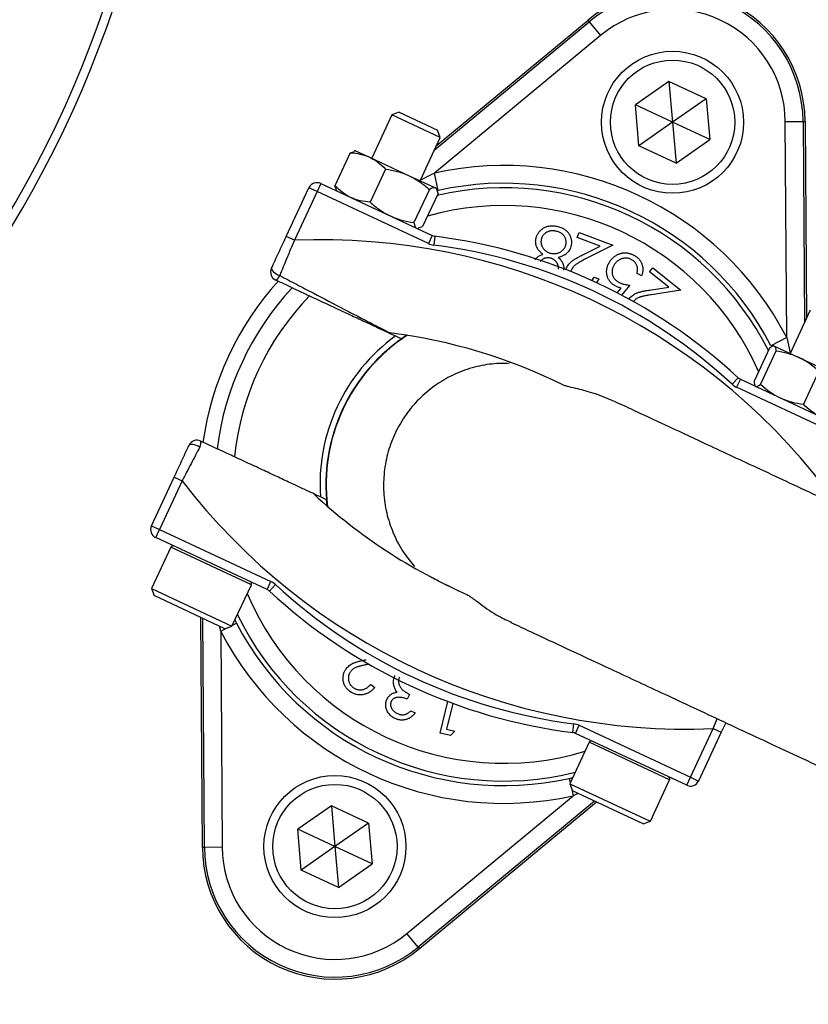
# Model space of a CAD drawing. Header units: millimetres. Extents: x 2187 to 3802, y 1656 to 3856.
# Tile 12 of 21: x 3306 to 3483, y 2351 to 2573. Entities that reach past the tile are written whole.
import ezdxf

# ---------------------------------------------------------------- set-up
doc = ezdxf.new("R2010")
doc.units = ezdxf.units.MM
doc.header["$LTSCALE"] = 2

msp = doc.modelspace()

# ---------------------------------------------------------------- linework, layer by layer
at = {"color": 7, "linetype": 'Continuous', "lineweight": 25}
for p, q in [((3399.67, 2544.36), (3433.86, 2572.68)), ((3434.15, 2572.33), (3433.86, 2572.68)), ((3399.22, 2543.4), (3434.15, 2572.33)), ((3434.15, 2572.33), (3436.7, 2569.25)), ((3436.7, 2569.25), (3399.23, 2538.22)), ((3452.1, 2558.88), (3444.53, 2553.58)), ((3460.47, 2554.98), (3452.1, 2558.88)), ((3452.1, 2558.88), (3452.9, 2549.68)), ((3460.47, 2554.98), (3452.9, 2549.68)), ((3460.47, 2554.98), (3461.27, 2545.78)), ((3445.34, 2544.38), (3444.53, 2553.58)), ((3452.9, 2549.68), (3444.53, 2553.58)), ((3389.68, 2551.33), (3385.12, 2541.57)), ((3391.31, 2551.92), (3389.68, 2551.33)), ((3400.55, 2546.26), (3389.68, 2551.33)), ((3391.31, 2551.92), (3399.96, 2547.89)), ((3452.9, 2549.68), (3445.34, 2544.38)), ((3452.9, 2549.68), (3453.71, 2540.48)), ((3461.27, 2545.78), (3452.9, 2549.68)), ((3478.31, 2549.84), (3482.31, 2549.87)), ((3478.62, 2501.2), (3478.31, 2549.84)), ((3482.31, 2549.87), (3482.6, 2504.52)), ((3482.31, 2549.87), (3482.76, 2549.87)), ((3482.76, 2549.87), (3483.05, 2505.48)), ((3396, 2536.49), (3400.55, 2546.26)), ((3400.55, 2546.26), (3399.96, 2547.89)), ((3453.71, 2540.48), (3445.34, 2544.38)), ((3453.71, 2540.48), (3461.27, 2545.78)), ((3380.3, 2542.83), (3376.83, 2535.38)), ((3380.3, 2542.83), (3381.21, 2543.07)), ((3381.5, 2543.26), (3381.2, 2543.23)), ((3381.5, 2543.26), (3384.65, 2541.79)), ((3384.65, 2541.79), (3393.55, 2537.64)), ((3388.23, 2539.13), (3384.76, 2531.68)), ((3393.55, 2537.64), (3399.46, 2534.88)), ((3400.1, 2534.32), (3399.23, 2538.22)), ((3365.87, 2523.95), (3370.99, 2534.92)), ((3372.8, 2534.07), (3370.99, 2534.92)), ((3373.65, 2535.88), (3372.8, 2534.07)), ((3373.65, 2535.88), (3398.74, 2524.18)), ((3377.22, 2534.49), (3376.83, 2535.38)), ((3399.46, 2534.88), (3399.62, 2534.8)), ((3399.79, 2534.56), (3399.62, 2534.8)), ((3372.8, 2534.07), (3367.69, 2523.1)), ((3397.89, 2522.37), (3372.8, 2534.07)), ((3377.11, 2534.42), (3377.27, 2534.19)), ((3398.11, 2534.52), (3394.64, 2527.08)), ((3400.06, 2533.61), (3396.59, 2526.17)), ((3395.66, 2525.89), (3396.59, 2526.17)), ((3367.69, 2523.1), (3365.87, 2523.95)), ((3395.4, 2525.74), (3395.67, 2525.76)), ((3398.74, 2524.18), (3397.89, 2522.37)), ((3399.33, 2524.01), (3399.08, 2522.03)), ((3431.43, 2523.75), (3431.83, 2524.83)), ((3436.6, 2521.81), (3431.43, 2523.75)), ((3431.83, 2524.83), (3439.45, 2521.98)), ((3432.69, 2519.85), (3436.6, 2521.81)), ((3439.45, 2521.98), (3433.43, 2518.96)), ((3434.75, 2513.98), (3435.22, 2514.79)), ((3435.22, 2514.79), (3436.3, 2514.39)), ((3445.92, 2515.08), (3444.85, 2515.69)), ((3447.72, 2515.98), (3448.43, 2516.89)), ((3452.03, 2512.56), (3447.72, 2515.98)), ((3448.43, 2516.89), (3454.78, 2511.85)), ((3436.3, 2514.39), (3435.73, 2513.48)), ((3443.31, 2512.96), (3441.43, 2510.73)), ((3447.71, 2511.9), (3452.03, 2512.56)), ((3440.42, 2511.26), (3441.31, 2512.33)), ((3454.78, 2511.85), (3448.15, 2510.83)), ((3483.93, 2507.38), (3479.38, 2497.61)), ((3390.46, 2501.56), (3391.85, 2500.91)), ((3391.85, 2500.91), (3393.03, 2501.71)), ((3478.62, 2501.2), (3475.07, 2499.36)), ((3475.75, 2499.3), (3475.59, 2499.29)), ((3475.75, 2499.3), (3475.84, 2499.26)), ((3475.84, 2499.26), (3481.39, 2496.67)), ((3474.75, 2498.79), (3471.28, 2491.34)), ((3476.17, 2498.12), (3472.7, 2490.68)), ((3481.39, 2496.67), (3490.37, 2492.49)), ((3485.86, 2493.61), (3482.39, 2486.16)), ((3467.67, 2492.14), (3466.31, 2490.68)), ((3468.19, 2491.8), (3467.34, 2489.99)), ((3468.19, 2491.8), (3493.28, 2480.1)), ((3492.43, 2478.29), (3467.34, 2489.99)), ((3471.43, 2490.38), (3471.53, 2490.24)), ((3335.49, 2458.79), (3340.6, 2469.75)), ((3342.41, 2468.91), (3337.3, 2457.94)), ((3340.6, 2469.75), (3342.41, 2468.91)), ((3374.95, 2464.66), (3373.56, 2465.31)), ((3375.09, 2463.24), (3374.95, 2464.66)), ((3335.49, 2458.79), (3337.3, 2457.94)), ((3336.46, 2456.13), (3337.3, 2457.94)), ((3337.3, 2457.94), (3362.39, 2446.24)), ((3361.55, 2444.43), (3336.46, 2456.13)), ((3339.87, 2453.98), (3335.52, 2444.65)), ((3361.55, 2444.43), (3362.39, 2446.24)), ((3335.52, 2444.65), (3336.1, 2443.06)), ((3335.52, 2444.65), (3353.64, 2436.2)), ((3353.64, 2436.2), (3358, 2445.53)), ((3362.06, 2444.08), (3363.42, 2445.55)), ((3352.05, 2435.62), (3336.1, 2443.06)), ((3346.97, 2386.35), (3346.64, 2438.14)), ((3347.43, 2386.36), (3347.09, 2437.93)), ((3354.31, 2437.63), (3354.66, 2436.87)), ((3351.11, 2435.03), (3351.43, 2386.38)), ((3352.05, 2435.62), (3353.64, 2436.2)), ((3384.47, 2427.6), (3384.32, 2427.57)), ((3384.89, 2423.08), (3385.81, 2422.4)), ((3393.65, 2420.82), (3393.13, 2419.71)), ((3400.57, 2412.12), (3402.26, 2419.2)), ((3403.38, 2418.79), (3401.99, 2412.98)), ((3393.96, 2417.11), (3394.94, 2416.66)), ((3401.99, 2412.98), (3403.82, 2412.55)), ((3430.4, 2412.21), (3430.65, 2414.2)), ((3431, 2412.04), (3431.84, 2413.86)), ((3431.84, 2413.86), (3456.93, 2402.16)), ((3456.93, 2402.16), (3462.05, 2413.12)), ((3462.05, 2413.12), (3463.86, 2412.28)), ((3464.87, 2414.45), (3463.86, 2412.28)), ((3402.85, 2411.58), (3400.57, 2412.12)), ((3403.82, 2412.55), (3402.85, 2411.58)), ((3456.09, 2400.34), (3431, 2412.04)), ((3463.86, 2412.28), (3458.75, 2401.31)), ((3434.13, 2410.03), (3429.77, 2400.7)), ((3429.63, 2401.91), (3430.43, 2402.1)), ((3456.09, 2400.34), (3456.93, 2402.16)), ((3456.93, 2402.16), (3458.75, 2401.31)), ((3429.77, 2400.7), (3430.35, 2399.1)), ((3429.77, 2400.7), (3447.89, 2392.25)), ((3447.9, 2392.25), (3452.25, 2401.58)), ((3393.04, 2366.98), (3430.5, 2398.01)), ((3446.3, 2391.66), (3430.35, 2399.1)), ((3376.03, 2395.75), (3368.46, 2390.45)), ((3384.4, 2391.84), (3376.03, 2395.75)), ((3376.03, 2395.75), (3376.83, 2386.55)), ((3435.31, 2396.79), (3395.59, 2363.9)), ((3435.76, 2396.58), (3395.88, 2363.55)), ((3384.4, 2391.84), (3376.83, 2386.55)), ((3384.4, 2391.84), (3385.2, 2382.64)), ((3446.3, 2391.66), (3447.9, 2392.25)), ((3447.89, 2392.25), (3447.9, 2392.25)), ((3369.26, 2381.25), (3368.46, 2390.45)), ((3376.83, 2386.55), (3368.46, 2390.45)), ((3347.43, 2386.36), (3346.97, 2386.35)), ((3351.43, 2386.38), (3347.43, 2386.36)), ((3376.83, 2386.55), (3369.26, 2381.25)), ((3376.83, 2386.55), (3377.64, 2377.34)), ((3385.2, 2382.64), (3376.83, 2386.55)), ((3377.64, 2377.34), (3385.2, 2382.64)), ((3377.64, 2377.34), (3369.26, 2381.25)), ((3395.59, 2363.9), (3393.04, 2366.98)), ((3395.59, 2363.9), (3395.88, 2363.55))]:
    msp.add_line(p, q, dxfattribs=at)
at = {"color": 8, "linetype": 'Continuous', "lineweight": 25}
for p, q in [((3478.62, 2501.2), (3479.43, 2497.72)), ((3358, 2445.53), (3339.87, 2453.98)), ((3351.11, 2435.03), (3350.84, 2436.18)), ((3351.11, 2435.03), (3352.72, 2435.86)), ((3353.73, 2436.39), (3354.66, 2436.87)), ((3462.05, 2413.12), (3462.97, 2415.34)), ((3452.25, 2401.58), (3434.13, 2410.03)), ((3429.63, 2401.91), (3429.86, 2400.89)), ((3430.11, 2399.77), (3430.5, 2398.01)), ((3431.58, 2398.53), (3430.5, 2398.01))]:
    msp.add_line(p, q, dxfattribs=at)
at = {"color": 7, "linetype": 'Continuous', "lineweight": 25, "flags": 128}
for points in [[(3362.54, 2516.79), (3362.52, 2516.63), (3362.58, 2516.44), (3362.74, 2516.23), (3362.97, 2516), (3363.27, 2515.77), (3363.61, 2515.55), (3364, 2515.35), (3364.4, 2515.17)], [(3346.38, 2476.52), (3345.99, 2476.72), (3345.58, 2476.88), (3345.19, 2477.01), (3344.82, 2477.09), (3344.5, 2477.12), (3344.24, 2477.1), (3344.05, 2477.03), (3343.94, 2476.91)]]:
    msp.add_lwpolyline(points, dxfattribs=at)
at = {"color": 7, "linetype": 'Continuous', "lineweight": 25}
for centre, radius in [((3452.9, 2549.68), 16), ((3452.9, 2549.68), 14), ((3376.83, 2386.55), 16), ((3376.83, 2386.55), 14)]:
    msp.add_circle(centre, radius, dxfattribs=at)
for centre, radius, start, end in [((3090.11, 2655.61), 250, 286.2602, 0), ((3090.11, 2655.61), 248, 286.395, 0), ((3090.11, 2655.61), 693, 275.79734, 358.42892), ((3452.9, 2549.68), 29.86, 0.3695, 129.6305), ((3452.9, 2549.68), 29.41, 0.3695, 129.6305), ((3452.9, 2549.68), 25.41, 0.3695, 129.6305), ((3414.87, 2468.11), 71.83, 27.427, 102.573), ((3372.8, 2534.07), 2, 65, 155), ((3414.87, 2468.11), 67.83, 27.427, 102.573), ((3399.58, 2526), 2, 245, 262.8003), ((3383.87, 2401.65), 123.33, 47.1997, 82.8003), ((3373.73, 2379.9), 143.33, 37.5829, 92.4171), ((3399.58, 2526), 4, 245, 262.8003), ((3383.87, 2401.65), 121.33, 47.1997, 82.8003), ((3364.35, 2515.94), 2, 155, 245), ((3362.73, 2515.7), 1.75, 296.0449, 342.339), ((3414.87, 2468.11), 68.42, 137.9236, 172.0712), ((3414.87, 2468.11), 65.07, 137.0993, 172.9007), ((3414.87, 2468.11), 60.99, 135.8562, 174.1438), ((3414.87, 2468.11), 41.4, 126.1144, 183.8856), ((3414.87, 2468.11), 40, 122.9043, 187.0957), ((3373.73, 2379.9), 123.33, 63.6355, 82.8003), ((3469.03, 2493.61), 4, 227.1997, 245), ((3469.03, 2493.61), 2, 227.1997, 245), ((3345.75, 2476.07), 2, 65, 155), ((3344.9, 2477.46), 1.75, 327.661, 13.9551), ((3456, 2556.33), 143.33, 217.5829, 272.4171), ((3456, 2556.33), 123.33, 227.1997, 246.3645), ((3337.3, 2457.94), 2, 155, 245), ((3340.32, 2453.77), 0.5, 65, 155), ((3357.54, 2445.74), 0.5, 335, 65), ((3360.7, 2442.62), 4, 47.1997, 65), ((3360.7, 2442.62), 2, 47.1997, 65), ((3445.86, 2534.58), 123.33, 227.1997, 262.8003), ((3445.86, 2534.58), 121.33, 227.1997, 262.8003), ((3414.87, 2468.11), 71.83, 207.427, 282.573), ((3414.87, 2468.11), 67.83, 207.427, 282.573), ((3430.15, 2410.23), 4, 65, 82.8003), ((3430.15, 2410.23), 2, 65, 82.8003), ((3434.58, 2409.82), 0.5, 65, 155), ((3451.8, 2401.79), 0.5, 335, 65), ((3456.93, 2402.16), 2, 245, 335), ((3060.95, 2646.42), 526, 305.6711, 330.6903), ((3376.83, 2386.55), 29.86, 180.3695, 309.6305), ((3376.83, 2386.55), 29.41, 180.3695, 309.6305), ((3376.83, 2386.55), 25.41, 180.3695, 309.6305)]:
    msp.add_arc(centre, radius, start, end, dxfattribs=at)
at = {"color": 8, "linetype": 'Continuous', "lineweight": 25}
for radius, start, end in [(66.81, 26.8106, 102.962), (62.81, 23.8808, 105.8669), (40.07, 123.0133, 186.9867), (62.81, 203.0383, 286.9617), (66.81, 206.0524, 283.9476)]:
    msp.add_arc((3414.87, 2468.11), radius, start, end, dxfattribs=at)
at = {"color": 7, "linetype": 'Continuous', "lineweight": 25}
for points, knots in [([(3212.11, 3208.47), (3234.13, 3203.59), (3255.72, 3197.43), (3287.48, 3186.3), (3297.96, 3182.27), (3313.52, 3175.75), (3318.67, 3173.49), (3328.94, 3168.82), (3334.03, 3166.42), (3359.23, 3154.03), (3378.63, 3143.02), (3415.97, 3118.82), (3433.89, 3105.64), (3459.67, 3084.24), (3468.07, 3076.83), (3480.4, 3065.29), (3484.46, 3061.37), (3492.44, 3053.44), (3496.36, 3049.43), (3515.64, 3029.1), (3529.98, 3012.05), (3556.57, 2976.39), (3568.81, 2957.79), (3582.78, 2933.56), (3585.51, 2928.66), (3590.82, 2918.77), (3593.42, 2913.77), (3600.97, 2898.64), (3605.69, 2888.46), (3618.88, 2857.61), (3626.39, 2836.66), (3638.94, 2793.99), (3643.97, 2772.27), (3648.65, 2744.63), (3649.51, 2739.08), (3650.67, 2730.72), (3651.04, 2727.92), (3651.73, 2722.32), (3652.05, 2719.53), (3653.57, 2705.54), (3654.45, 2694.34), (3656.09, 2660.72), (3655.85, 2638.27), (3653.87, 2610.17), (3653.39, 2604.54), (3652.26, 2593.36), (3651.62, 2587.78), (3649.44, 2571.13), (3647.66, 2560.1), (3641.36, 2527.26), (3635.89, 2505.68), (3625.76, 2473.78), (3622.06, 2463.23), (3616.03, 2447.52), (3613.93, 2442.3), (3609.58, 2431.91), (3607.32, 2426.74), (3595.67, 2401.1), (3585.16, 2381.21), (3573.45, 2361.93)], [0, 0, 0, 0, 0.0625, 0.0625, 0.09375, 0.09375, 0.109375, 0.109375, 0.125, 0.125, 0.1875, 0.1875, 0.25, 0.25, 0.28125, 0.28125, 0.296875, 0.296875, 0.3125, 0.3125, 0.375, 0.375, 0.4375, 0.4375, 0.453125, 0.453125, 0.46875, 0.46875, 0.5, 0.5, 0.5625, 0.5625, 0.625, 0.625, 0.640625, 0.640625, 0.648437, 0.648437, 0.65625, 0.65625, 0.6875, 0.6875, 0.75, 0.75, 0.765625, 0.765625, 0.78125, 0.78125, 0.8125, 0.8125, 0.875, 0.875, 0.90625, 0.90625, 0.921875, 0.921875, 0.9375, 0.9375, 1, 1, 1, 1]), ([(3568.34, 2365.03), (3571.72, 2370.73), (3578.49, 2382.13), (3587.87, 2399.71), (3596.69, 2417.61), (3605.17, 2436.55), (3613.23, 2456.51), (3620.75, 2477.53), (3627.47, 2498.95), (3633.35, 2520.73), (3638.38, 2542.91), (3642.53, 2565.39), (3645.76, 2588.14), (3648.27, 2613.01), (3649.72, 2640.03), (3649.78, 2669.13), (3648.31, 2698.33), (3645.52, 2725.45), (3641.76, 2750.46), (3637.34, 2773.31), (3631.95, 2796.09), (3625.57, 2818.74), (3618.18, 2841.31), (3609.79, 2863.66), (3600.4, 2885.77), (3590.17, 2907.23), (3579.17, 2928.02), (3567.44, 2948.12), (3554.81, 2967.83), (3541.3, 2987.1), (3526.85, 3005.95), (3511.54, 3024.27), (3495.36, 3042.02), (3478.61, 3058.88), (3461.34, 3074.86), (3443.62, 3089.95), (3425.18, 3104.37), (3406.04, 3118.08), (3386.18, 3131.1), (3365.62, 3143.25), (3350.43, 3151.67), (3341.98, 3155.73), (3340.75, 3156.32)], [0, 0, 0, 0, 0.021499, 0.042998, 0.064606, 0.086214, 0.110282, 0.134426, 0.158608, 0.18307, 0.207573, 0.232361, 0.25719, 0.282104, 0.313416, 0.344899, 0.376468, 0.408209, 0.433291, 0.458459, 0.483672, 0.509202, 0.534777, 0.560677, 0.586624, 0.612667, 0.637749, 0.662917, 0.688129, 0.713658, 0.739232, 0.76513, 0.791075, 0.817116, 0.842201, 0.867373, 0.892589, 0.918122, 0.943701, 0.969605, 0.995556, 1, 1, 1, 1]), ([(3384.65, 2541.79), (3384.98, 2541.63), (3385.31, 2541.45), (3385.95, 2541.07), (3386.25, 2540.86), (3387.14, 2540.18), (3387.7, 2539.68), (3388.23, 2539.13)], [0, 0, 0, 0, 0.25, 0.25, 0.5, 0.5, 1, 1, 1, 1]), ([(3388.23, 2539.13), (3389.15, 2539), (3390.07, 2538.82), (3391.85, 2538.34), (3392.72, 2538.02), (3393.55, 2537.64)], [0, 0, 0, 0, 0.5, 0.5, 1, 1, 1, 1]), ([(3393.55, 2537.64), (3394.39, 2537.25), (3395.2, 2536.77), (3396.71, 2535.72), (3397.43, 2535.14), (3398.11, 2534.52)], [0, 0, 0, 0, 0.5, 0.5, 1, 1, 1, 1]), ([(3380.42, 2532.72), (3380.08, 2532.88), (3379.75, 2533.06), (3379.12, 2533.44), (3378.81, 2533.65), (3377.92, 2534.33), (3377.36, 2534.83), (3376.83, 2535.38)], [0, 0, 0, 0, 0.25, 0.25, 0.5, 0.5, 1, 1, 1, 1]), ([(3399.46, 2534.88), (3399.38, 2534.92), (3399.29, 2534.94), (3399.09, 2534.94), (3398.98, 2534.92), (3398.64, 2534.82), (3398.39, 2534.69), (3398.11, 2534.52)], [0, 0, 0, 0, 0.25, 0.25, 0.5, 0.5, 1, 1, 1, 1]), ([(3384.76, 2531.68), (3385.45, 2531.06), (3386.18, 2530.47), (3387.7, 2529.42), (3388.49, 2528.96), (3389.32, 2528.57)], [0, 0, 0, 0, 0.5, 0.5, 1, 1, 1, 1]), ([(3389.32, 2528.57), (3390.16, 2528.18), (3391.04, 2527.87), (3392.83, 2527.38), (3393.73, 2527.21), (3394.64, 2527.08)], [0, 0, 0, 0, 0.5, 0.5, 1, 1, 1, 1]), ([(3423.5, 2525.63), (3423.61, 2525.71), (3423.84, 2525.88), (3424.21, 2526.07), (3424.6, 2526.22), (3425.01, 2526.32), (3425.44, 2526.37), (3425.89, 2526.38), (3426.36, 2526.35), (3426.68, 2526.29), (3426.85, 2526.26)], [0, 0, 0, 0, 0.118785, 0.236683, 0.354055, 0.473529, 0.596323, 0.724312, 0.85814, 1, 1, 1, 1]), ([(3426.85, 2526.26), (3427, 2526.22), (3427.31, 2526.15), (3427.74, 2526.01), (3428.13, 2525.84), (3428.5, 2525.64), (3428.82, 2525.41), (3429.1, 2525.15), (3429.36, 2524.87), (3429.57, 2524.55), (3429.74, 2524.22), (3429.89, 2523.9), (3430, 2523.57), (3430.08, 2523.23), (3430.12, 2522.9), (3430.14, 2522.57), (3430.12, 2522.23), (3430.08, 2522.01), (3430.06, 2521.9)], [0, 0, 0, 0, 0.07922, 0.15386, 0.224846, 0.292008, 0.357318, 0.420388, 0.482855, 0.545264, 0.606708, 0.666002, 0.723482, 0.779388, 0.834695, 0.889308, 0.944296, 1, 1, 1, 1]), ([(3362.54, 2516.79), (3363.07, 2517.94), (3363.62, 2519.12), (3364.74, 2521.51), (3365.3, 2522.72), (3365.87, 2523.95)], [0, 0, 0, 0, 0.5, 0.5, 1, 1, 1, 1]), ([(3422.13, 2523.43), (3422.15, 2523.54), (3422.2, 2523.76), (3422.31, 2524.07), (3422.45, 2524.37), (3422.6, 2524.66), (3422.79, 2524.93), (3423, 2525.18), (3423.23, 2525.42), (3423.41, 2525.56), (3423.5, 2525.63)], [0, 0, 0, 0, 0.128304, 0.253183, 0.376427, 0.499087, 0.621238, 0.744978, 0.871087, 1, 1, 1, 1]), ([(3426.61, 2525.16), (3426.5, 2525.18), (3426.3, 2525.21), (3425.99, 2525.24), (3425.7, 2525.24), (3425.42, 2525.21), (3425.15, 2525.16), (3424.89, 2525.07), (3424.65, 2524.96), (3424.42, 2524.83), (3424.2, 2524.67), (3424.01, 2524.5), (3423.83, 2524.32), (3423.68, 2524.12), (3423.55, 2523.91), (3423.44, 2523.69), (3423.36, 2523.46), (3423.32, 2523.3), (3423.3, 2523.21)], [0, 0, 0, 0, 0.074546, 0.144956, 0.213169, 0.27855, 0.342239, 0.404919, 0.467736, 0.530567, 0.592807, 0.653033, 0.711539, 0.769066, 0.826025, 0.88266, 0.940626, 1, 1, 1, 1]), ([(3428.89, 2522.18), (3428.91, 2522.29), (3428.94, 2522.5), (3428.94, 2522.83), (3428.89, 2523.15), (3428.8, 2523.47), (3428.66, 2523.78), (3428.48, 2524.06), (3428.26, 2524.33), (3428, 2524.56), (3427.7, 2524.76), (3427.36, 2524.93), (3427, 2525.07), (3426.74, 2525.13), (3426.61, 2525.16)], [0, 0, 0, 0, 0.077564, 0.154208, 0.231447, 0.311066, 0.39187, 0.471506, 0.55227, 0.635313, 0.721228, 0.810113, 0.90267, 1, 1, 1, 1]), ([(3367.69, 2523.1), (3367.12, 2521.75), (3366.56, 2520.4), (3365.46, 2517.74), (3364.92, 2516.44), (3364.4, 2515.17)], [0, 0, 0, 0, 0.5, 0.5, 1, 1, 1, 1]), ([(3423.71, 2519.92), (3423.62, 2519.99), (3423.46, 2520.12), (3423.22, 2520.33), (3423.01, 2520.54), (3422.82, 2520.75), (3422.65, 2520.96), (3422.51, 2521.18), (3422.39, 2521.39), (3422.29, 2521.61), (3422.2, 2521.82), (3422.14, 2522.04), (3422.09, 2522.27), (3422.07, 2522.49), (3422.05, 2522.72), (3422.06, 2522.96), (3422.08, 2523.19), (3422.11, 2523.35), (3422.13, 2523.43)], [0, 0, 0, 0, 0.080735, 0.156838, 0.229947, 0.299217, 0.36497, 0.428008, 0.487898, 0.545955, 0.602518, 0.658398, 0.714269, 0.769751, 0.825795, 0.882942, 0.940784, 1, 1, 1, 1]), ([(3423.3, 2523.21), (3423.29, 2523.13), (3423.26, 2522.97), (3423.25, 2522.73), (3423.26, 2522.49), (3423.31, 2522.25), (3423.38, 2522.01), (3423.47, 2521.77), (3423.59, 2521.54), (3423.74, 2521.31), (3423.91, 2521.09), (3424.09, 2520.89), (3424.29, 2520.72), (3424.5, 2520.56), (3424.73, 2520.43), (3424.98, 2520.31), (3425.24, 2520.22), (3425.42, 2520.18), (3425.51, 2520.16)], [0, 0, 0, 0, 0.058882, 0.116762, 0.174514, 0.232381, 0.291186, 0.351921, 0.415186, 0.480716, 0.546942, 0.61178, 0.675572, 0.738287, 0.801978, 0.866507, 0.931977, 1, 1, 1, 1]), ([(3425.51, 2520.16), (3425.61, 2520.14), (3425.81, 2520.11), (3426.1, 2520.09), (3426.38, 2520.09), (3426.66, 2520.12), (3426.93, 2520.18), (3427.2, 2520.27), (3427.45, 2520.38), (3427.7, 2520.52), (3427.93, 2520.68), (3428.14, 2520.86), (3428.33, 2521.04), (3428.49, 2521.24), (3428.63, 2521.46), (3428.74, 2521.69), (3428.83, 2521.93), (3428.87, 2522.1), (3428.89, 2522.18)], [0, 0, 0, 0, 0.069081, 0.136047, 0.20094, 0.264386, 0.327924, 0.390928, 0.454836, 0.519816, 0.584385, 0.646842, 0.706995, 0.765785, 0.823461, 0.881745, 0.940171, 1, 1, 1, 1]), ([(3430.06, 2521.9), (3430.02, 2521.74), (3429.94, 2521.43), (3429.75, 2520.99), (3429.49, 2520.6), (3429.23, 2520.3), (3428.99, 2520.08), (3428.79, 2519.93), (3428.56, 2519.78), (3428.32, 2519.65), (3428.05, 2519.53), (3427.77, 2519.41), (3427.46, 2519.31), (3427.25, 2519.24), (3427.14, 2519.21)], [0, 0, 0, 0, 0.11577, 0.228305, 0.339529, 0.451949, 0.509769, 0.570311, 0.633213, 0.699473, 0.768797, 0.842337, 0.919085, 1, 1, 1, 1]), ([(3421.92, 2518.69), (3422.09, 2518.9), (3422.54, 2519.5), (3423.25, 2519.75), (3423.71, 2519.92)], [0, 0, 0, 0, 0.360303, 1, 1, 1, 1]), ([(3427.14, 2519.21), (3427.26, 2519.11), (3427.49, 2518.91), (3427.79, 2518.57), (3428.03, 2518.22), (3428.21, 2517.85), (3428.33, 2517.48), (3428.39, 2517.1), (3428.4, 2516.72), (3428.36, 2516.47), (3428.34, 2516.34)], [0, 0, 0, 0, 0.145639, 0.281566, 0.40981, 0.533815, 0.653159, 0.769076, 0.88384, 1, 1, 1, 1]), ([(3428.94, 2516.63), (3429, 2516.79), (3429.13, 2517.09), (3429.39, 2517.52), (3429.7, 2517.91), (3430, 2518.2), (3430.28, 2518.43), (3430.52, 2518.61), (3430.8, 2518.79), (3431.11, 2518.99), (3431.46, 2519.19), (3431.84, 2519.4), (3432.25, 2519.62), (3432.54, 2519.77), (3432.69, 2519.85)], [0, 0, 0, 0, 0.099154, 0.19648, 0.29358, 0.392511, 0.445759, 0.505193, 0.571573, 0.643678, 0.723148, 0.80845, 0.900946, 1, 1, 1, 1]), ([(3438.62, 2518.07), (3438.67, 2518.15), (3438.77, 2518.32), (3438.93, 2518.56), (3439.11, 2518.78), (3439.29, 2518.99), (3439.49, 2519.18), (3439.7, 2519.37), (3439.93, 2519.53), (3440.16, 2519.69), (3440.4, 2519.82), (3440.64, 2519.94), (3440.89, 2520.04), (3441.14, 2520.13), (3441.4, 2520.19), (3441.66, 2520.24), (3441.92, 2520.26), (3442.19, 2520.27), (3442.46, 2520.26), (3442.72, 2520.24), (3442.99, 2520.19), (3443.26, 2520.12), (3443.52, 2520.04), (3443.79, 2519.93), (3444.06, 2519.81), (3444.23, 2519.71), (3444.32, 2519.67)], [0, 0, 0, 0, 0.044096, 0.087462, 0.129912, 0.172219, 0.214077, 0.256092, 0.298082, 0.340217, 0.382043, 0.423014, 0.463525, 0.503259, 0.54321, 0.582721, 0.622367, 0.662555, 0.702664, 0.743345, 0.784214, 0.825572, 0.867594, 0.910449, 0.954655, 1, 1, 1, 1]), ([(3444.32, 2519.67), (3444.42, 2519.61), (3444.62, 2519.49), (3444.9, 2519.28), (3445.16, 2519.06), (3445.38, 2518.82), (3445.58, 2518.56), (3445.76, 2518.28), (3445.9, 2517.99), (3446.02, 2517.68), (3446.12, 2517.37), (3446.18, 2517.04), (3446.22, 2516.72), (3446.22, 2516.4), (3446.19, 2516.07), (3446.13, 2515.74), (3446.05, 2515.41), (3445.96, 2515.19), (3445.92, 2515.08)], [0, 0, 0, 0, 0.06715, 0.132036, 0.194943, 0.256632, 0.317916, 0.378555, 0.439872, 0.502045, 0.563996, 0.625305, 0.685756, 0.746646, 0.807686, 0.870229, 0.933888, 1, 1, 1, 1]), ([(3425.31, 2519.1), (3425, 2519.13), (3424.36, 2519.18), (3423.55, 2518.82), (3423.22, 2518.42), (3423.08, 2518.26)], [0, 0, 0, 0, 0.377895, 0.755955, 1, 1, 1, 1]), ([(3427.16, 2516.6), (3427.17, 2516.66), (3427.19, 2516.79), (3427.2, 2516.98), (3427.18, 2517.18), (3427.14, 2517.37), (3427.08, 2517.57), (3427, 2517.76), (3426.9, 2517.96), (3426.77, 2518.15), (3426.63, 2518.33), (3426.47, 2518.49), (3426.31, 2518.64), (3426.13, 2518.77), (3425.94, 2518.88), (3425.74, 2518.97), (3425.53, 2519.05), (3425.39, 2519.08), (3425.31, 2519.1)], [0, 0, 0, 0, 0.057009, 0.114174, 0.170694, 0.228474, 0.287517, 0.348588, 0.412664, 0.479397, 0.54712, 0.612861, 0.678062, 0.741584, 0.804993, 0.868788, 0.933593, 1, 1, 1, 1]), ([(3433.43, 2518.96), (3433.28, 2518.89), (3433, 2518.75), (3432.6, 2518.53), (3432.24, 2518.34), (3431.91, 2518.16), (3431.62, 2517.98), (3431.37, 2517.82), (3431.15, 2517.67), (3430.91, 2517.49), (3430.66, 2517.25), (3430.4, 2516.95), (3430.19, 2516.61), (3430.09, 2516.37), (3430.04, 2516.25)], [0, 0, 0, 0, 0.109993, 0.211749, 0.304753, 0.389135, 0.465081, 0.532808, 0.591903, 0.64287, 0.734439, 0.823259, 0.911418, 1, 1, 1, 1]), ([(3439.97, 2512.83), (3439.86, 2512.89), (3439.63, 2513.03), (3439.32, 2513.26), (3439.05, 2513.52), (3438.8, 2513.79), (3438.59, 2514.09), (3438.41, 2514.41), (3438.27, 2514.75), (3438.16, 2515.1), (3438.08, 2515.47), (3438.04, 2515.84), (3438.04, 2516.22), (3438.08, 2516.59), (3438.16, 2516.96), (3438.27, 2517.33), (3438.42, 2517.71), (3438.55, 2517.95), (3438.62, 2518.07)], [0, 0, 0, 0, 0.065821, 0.129436, 0.190931, 0.251407, 0.311185, 0.370756, 0.431335, 0.493271, 0.555525, 0.61665, 0.677776, 0.73902, 0.801265, 0.865223, 0.931038, 1, 1, 1, 1]), ([(3439.66, 2517.42), (3439.62, 2517.33), (3439.52, 2517.16), (3439.42, 2516.9), (3439.34, 2516.63), (3439.29, 2516.37), (3439.26, 2516.11), (3439.27, 2515.85), (3439.29, 2515.58), (3439.36, 2515.33), (3439.44, 2515.07), (3439.55, 2514.84), (3439.69, 2514.61), (3439.85, 2514.39), (3440.04, 2514.19), (3440.26, 2514), (3440.5, 2513.82), (3440.67, 2513.72), (3440.76, 2513.67)], [0, 0, 0, 0, 0.067152, 0.131604, 0.193861, 0.254588, 0.31429, 0.373088, 0.43259, 0.492825, 0.553396, 0.613043, 0.67311, 0.734111, 0.797016, 0.861756, 0.929156, 1, 1, 1, 1]), ([(3443.71, 2518.73), (3443.62, 2518.78), (3443.45, 2518.87), (3443.18, 2518.97), (3442.92, 2519.04), (3442.64, 2519.08), (3442.36, 2519.09), (3442.08, 2519.08), (3441.79, 2519.03), (3441.5, 2518.95), (3441.21, 2518.85), (3440.94, 2518.72), (3440.69, 2518.57), (3440.45, 2518.39), (3440.23, 2518.19), (3440.02, 2517.95), (3439.83, 2517.7), (3439.72, 2517.51), (3439.66, 2517.42)], [0, 0, 0, 0, 0.061489, 0.121089, 0.179373, 0.238046, 0.297001, 0.356546, 0.417966, 0.481826, 0.546113, 0.609258, 0.671803, 0.734514, 0.798275, 0.863511, 0.93045, 1, 1, 1, 1]), ([(3444.85, 2515.69), (3444.89, 2515.8), (3444.95, 2516.01), (3445.01, 2516.32), (3445.03, 2516.61), (3445.01, 2516.9), (3444.95, 2517.17), (3444.86, 2517.43), (3444.74, 2517.69), (3444.58, 2517.94), (3444.4, 2518.17), (3444.19, 2518.39), (3443.96, 2518.58), (3443.79, 2518.68), (3443.71, 2518.73)], [0, 0, 0, 0, 0.096103, 0.18433, 0.267348, 0.345575, 0.422524, 0.500141, 0.580973, 0.664203, 0.748725, 0.832763, 0.915892, 1, 1, 1, 1]), ([(3364.4, 2515.17), (3365.67, 2514.5), (3366.94, 2513.84), (3369.44, 2512.52), (3370.68, 2511.87), (3374.35, 2509.95), (3376.73, 2508.7), (3380.16, 2506.92), (3381.28, 2506.34), (3383.45, 2505.21), (3384.51, 2504.66), (3385.97, 2503.92), (3386.43, 2503.68), (3387.29, 2503.23), (3387.7, 2503.03), (3388.21, 2502.76), (3388.37, 2502.68), (3388.65, 2502.54), (3388.77, 2502.47), (3389.08, 2502.32), (3389.19, 2502.26), (3389.19, 2502.26)], [0, 0, 0, 0, 0.125, 0.125, 0.25, 0.25, 0.5, 0.5, 0.625, 0.625, 0.75, 0.75, 0.8125, 0.8125, 0.875, 0.875, 0.90625, 0.90625, 0.9375, 0.9375, 1, 1, 1, 1]), ([(3441.31, 2512.33), (3441.18, 2512.36), (3440.93, 2512.42), (3440.58, 2512.54), (3440.26, 2512.67), (3440.07, 2512.77), (3439.97, 2512.83)], [0, 0, 0, 0, 0.275034, 0.532175, 0.774558, 1, 1, 1, 1]), ([(3440.76, 2513.67), (3440.84, 2513.62), (3441.01, 2513.53), (3441.27, 2513.42), (3441.56, 2513.32), (3441.87, 2513.22), (3442.2, 2513.14), (3442.55, 2513.07), (3442.92, 2513.01), (3443.18, 2512.98), (3443.31, 2512.96)], [0, 0, 0, 0, 0.102226, 0.209809, 0.324118, 0.444645, 0.572618, 0.707428, 0.849949, 1, 1, 1, 1]), ([(3367.2, 2512.41), (3367.21, 2512.41), (3367.24, 2512.39), (3367.35, 2512.34), (3367.43, 2512.3), (3367.74, 2512.15), (3368.04, 2512.01), (3368.59, 2511.76), (3368.79, 2511.67), (3369.21, 2511.47), (3369.44, 2511.37), (3369.89, 2511.15), (3370.13, 2511.04), (3370.61, 2510.82), (3370.86, 2510.7), (3371.1, 2510.59)], [0, 0, 0, 0, 0.125, 0.125, 0.25, 0.25, 0.5, 0.5, 0.625, 0.625, 0.75, 0.75, 0.875, 0.875, 1, 1, 1, 1]), ([(3371.1, 2510.59), (3371.71, 2510.3), (3372.32, 2510.02), (3373.52, 2509.46), (3374.12, 2509.18), (3375.89, 2508.36), (3377.04, 2507.82), (3378.74, 2507.03), (3379.3, 2506.77), (3380.38, 2506.26), (3380.91, 2506.02), (3382.45, 2505.3), (3383.42, 2504.84), (3384.79, 2504.21), (3385.22, 2504), (3386.05, 2503.62), (3386.44, 2503.44), (3387.54, 2502.92), (3388.19, 2502.62), (3389.27, 2502.12), (3389.69, 2501.92), (3390.13, 2501.72), (3390.24, 2501.66), (3390.4, 2501.59), (3390.45, 2501.57), (3390.46, 2501.56)], [0, 0, 0, 0, 0.0625, 0.0625, 0.125, 0.125, 0.25, 0.25, 0.3125, 0.3125, 0.375, 0.375, 0.5, 0.5, 0.5625, 0.5625, 0.625, 0.625, 0.75, 0.75, 0.875, 0.875, 0.9375, 0.9375, 1, 1, 1, 1]), ([(3443.18, 2510), (3443.29, 2510.13), (3443.5, 2510.38), (3443.88, 2510.7), (3444.29, 2510.98), (3444.67, 2511.16), (3445, 2511.29), (3445.29, 2511.38), (3445.61, 2511.48), (3445.96, 2511.56), (3446.35, 2511.66), (3446.77, 2511.74), (3447.23, 2511.82), (3447.55, 2511.87), (3447.71, 2511.9)], [0, 0, 0, 0, 0.099146, 0.196603, 0.293904, 0.392846, 0.446082, 0.505724, 0.571551, 0.644012, 0.723098, 0.808656, 0.90091, 1, 1, 1, 1]), ([(3448.15, 2510.83), (3447.99, 2510.8), (3447.68, 2510.76), (3447.24, 2510.68), (3446.83, 2510.6), (3446.46, 2510.53), (3446.13, 2510.45), (3445.84, 2510.38), (3445.59, 2510.3), (3445.31, 2510.2), (3445, 2510.06), (3444.66, 2509.85), (3444.36, 2509.59), (3444.19, 2509.4), (3444.1, 2509.3)], [0, 0, 0, 0, 0.110122, 0.2117, 0.304138, 0.388968, 0.464936, 0.532281, 0.591347, 0.642291, 0.733772, 0.823177, 0.910911, 1, 1, 1, 1]), ([(3474.75, 2498.79), (3474.98, 2498.98), (3475.19, 2499.13), (3475.56, 2499.3), (3475.72, 2499.32), (3475.84, 2499.26)], [0, 0, 0, 0, 0.5, 0.5, 1, 1, 1, 1]), ([(3475.84, 2499.26), (3475.96, 2499.21), (3476.04, 2499.07), (3476.15, 2498.68), (3476.17, 2498.42), (3476.17, 2498.12)], [0, 0, 0, 0, 0.5, 0.5, 1, 1, 1, 1]), ([(3481.39, 2496.67), (3480.98, 2496.87), (3480.56, 2497.04), (3479.71, 2497.35), (3479.28, 2497.48), (3477.97, 2497.83), (3477.08, 2498), (3476.17, 2498.12)], [0, 0, 0, 0, 0.25, 0.25, 0.5, 0.5, 1, 1, 1, 1]), ([(3416.2, 2495.39), (3414.67, 2495.37), (3411.62, 2495.33), (3407.09, 2494.29), (3402.79, 2492.56), (3398.81, 2490.1), (3395.33, 2487.03), (3392.4, 2483.39), (3390.13, 2479.35), (3388.56, 2474.95), (3387.77, 2470.39), (3387.74, 2465.71), (3388.5, 2461.14), (3390.04, 2456.73), (3392.11, 2452.83), (3393.96, 2450.65), (3394.79, 2449.66)], [0, 0, 0, 0, 0.071324, 0.1427, 0.216148, 0.287488, 0.360898, 0.432199, 0.50557, 0.576847, 0.650192, 0.72147, 0.794814, 0.866117, 0.939485, 1, 1, 1, 1]), ([(3439.96, 2486.75), (3438.25, 2487.45), (3435.08, 2488.77), (3431.37, 2489.65), (3429.23, 2490.14), (3428.71, 2490.33), (3428.5, 2490.4)], [0, 0, 0, 0, 0.355524, 0.659234, 0.862021, 1, 1, 1, 1]), ([(3471.28, 2491.34), (3471.28, 2491.21), (3471.28, 2490.75), (3471.42, 2490.57), (3471.51, 2490.43)], [0, 0, 0, 0, 0.296722, 1, 1, 1, 1]), ([(3471.61, 2490.2), (3471.73, 2490.15), (3471.89, 2490.17), (3472.26, 2490.34), (3472.47, 2490.49), (3472.7, 2490.68)], [0, 0, 0, 0, 0.5, 0.5, 1, 1, 1, 1]), ([(3568.43, 2426.85), (3562.45, 2429.64), (3550.58, 2435.17), (3533.1, 2443.32), (3516.28, 2451.17), (3500.29, 2458.62), (3485.38, 2465.58), (3471.82, 2471.9), (3460.36, 2477.24), (3451.1, 2481.56), (3444.34, 2484.71), (3441.29, 2486.13), (3439.96, 2486.75)], [0, 0, 0, 0, 0.113512, 0.2252, 0.335104, 0.443266, 0.549589, 0.654172, 0.757142, 0.845616, 0.932496, 1, 1, 1, 1]), ([(3477.17, 2487.61), (3477.58, 2487.42), (3478, 2487.25), (3478.85, 2486.94), (3479.28, 2486.8), (3480.59, 2486.45), (3481.48, 2486.28), (3482.39, 2486.16)], [0, 0, 0, 0, 0.25, 0.25, 0.5, 0.5, 1, 1, 1, 1]), ([(3486.15, 2483.42), (3485.79, 2483.59), (3485.45, 2483.77), (3484.79, 2484.17), (3484.47, 2484.39), (3483.53, 2485.08), (3482.95, 2485.6), (3482.39, 2486.16)], [0, 0, 0, 0, 0.25, 0.25, 0.5, 0.5, 1, 1, 1, 1]), ([(3340.6, 2469.75), (3341.18, 2470.98), (3341.74, 2472.19), (3342.85, 2474.58), (3343.4, 2475.76), (3343.94, 2476.91)], [0, 0, 0, 0, 0.5, 0.5, 1, 1, 1, 1]), ([(3346.38, 2476.52), (3345.74, 2475.3), (3345.08, 2474.05), (3343.76, 2471.51), (3343.09, 2470.22), (3342.41, 2468.91)], [0, 0, 0, 0, 0.5, 0.5, 1, 1, 1, 1]), ([(3354.2, 2474.34), (3353.71, 2474.56), (3353.22, 2474.79), (3352.53, 2475.11), (3352.31, 2475.22), (3351.89, 2475.41), (3351.69, 2475.51), (3351.32, 2475.68), (3351.16, 2475.75), (3350.86, 2475.89), (3350.74, 2475.95), (3350.42, 2476.1), (3350.31, 2476.15), (3350.3, 2476.15)], [0, 0, 0, 0, 0.25, 0.25, 0.375, 0.375, 0.5, 0.5, 0.625, 0.625, 0.75, 0.75, 1, 1, 1, 1]), ([(3373.56, 2465.31), (3373.54, 2465.32), (3373.37, 2465.39), (3372.79, 2465.67), (3372.36, 2465.87), (3371.29, 2466.37), (3370.65, 2466.67), (3369.16, 2467.36), (3368.33, 2467.75), (3366.98, 2468.38), (3366.51, 2468.6), (3365.53, 2469.05), (3365.03, 2469.29), (3363.48, 2470.01), (3362.4, 2470.51), (3360.16, 2471.56), (3358.99, 2472.1), (3357.21, 2472.93), (3356.61, 2473.21), (3355.41, 2473.77), (3354.8, 2474.05), (3354.2, 2474.34)], [0, 0, 0, 0, 0.125, 0.125, 0.25, 0.25, 0.375, 0.375, 0.5, 0.5, 0.5625, 0.5625, 0.625, 0.625, 0.75, 0.75, 0.875, 0.875, 0.9375, 0.9375, 1, 1, 1, 1]), ([(3402.71, 2445.12), (3402.49, 2445.22), (3400.75, 2446.02), (3399.49, 2446.7), (3398.39, 2447.27), (3398.23, 2447.36)], [0, 0, 0, 0, 0.10841, 0.870312, 1, 1, 1, 1]), ([(3406.56, 2443.34), (3406.84, 2443.16), (3407.51, 2442.76), (3409.93, 2440.92), (3413.01, 2438.71), (3415.69, 2437.49), (3416.7, 2437.04)], [0, 0, 0, 0, 0.190498, 0.43933, 0.789278, 1, 1, 1, 1]), ([(3416.65, 2436.94), (3417.99, 2436.31), (3421.05, 2434.89), (3427.87, 2431.71), (3436.99, 2427.46), (3448.05, 2422.3), (3460.86, 2416.32), (3475.29, 2409.59), (3491.16, 2402.2), (3508.24, 2394.23), (3526.39, 2385.77), (3538.85, 2379.96), (3545.19, 2377)], [0, 0, 0, 0, 0.067588, 0.154394, 0.245578, 0.341085, 0.440586, 0.544166, 0.651941, 0.763818, 0.879821, 1, 1, 1, 1]), ([(3379.37, 2426.58), (3379.47, 2426.71), (3379.68, 2426.97), (3380.04, 2427.31), (3380.45, 2427.59), (3380.82, 2427.79), (3381.15, 2427.93), (3381.43, 2428.04), (3381.75, 2428.14), (3382.1, 2428.24), (3382.49, 2428.34), (3382.91, 2428.44), (3383.37, 2428.54), (3383.69, 2428.6), (3383.85, 2428.63)], [0, 0, 0, 0, 0.098918, 0.196354, 0.293624, 0.392766, 0.446287, 0.505773, 0.571349, 0.644092, 0.72308, 0.808742, 0.901041, 1, 1, 1, 1]), ([(3380.21, 2421.51), (3380.1, 2421.59), (3379.89, 2421.75), (3379.61, 2422.02), (3379.37, 2422.31), (3379.16, 2422.61), (3378.99, 2422.92), (3378.85, 2423.25), (3378.75, 2423.6), (3378.69, 2423.95), (3378.66, 2424.31), (3378.66, 2424.66), (3378.7, 2425.01), (3378.76, 2425.34), (3378.87, 2425.67), (3379, 2425.98), (3379.17, 2426.29), (3379.3, 2426.48), (3379.37, 2426.58)], [0, 0, 0, 0, 0.070318, 0.137624, 0.202499, 0.265952, 0.32796, 0.389935, 0.451971, 0.515435, 0.578678, 0.639982, 0.699872, 0.75932, 0.818097, 0.877628, 0.938076, 1, 1, 1, 1]), ([(3384.32, 2427.57), (3384.16, 2427.54), (3383.85, 2427.49), (3383.41, 2427.4), (3383.01, 2427.31), (3382.64, 2427.22), (3382.32, 2427.13), (3382.03, 2427.05), (3381.78, 2426.96), (3381.5, 2426.86), (3381.19, 2426.7), (3380.86, 2426.48), (3380.56, 2426.22), (3380.4, 2426.01), (3380.32, 2425.91)], [0, 0, 0, 0, 0.110014, 0.211683, 0.304269, 0.388894, 0.464919, 0.53197, 0.591251, 0.642122, 0.733759, 0.823256, 0.911449, 1, 1, 1, 1]), ([(3380.32, 2425.91), (3380.27, 2425.84), (3380.18, 2425.71), (3380.06, 2425.49), (3379.97, 2425.27), (3379.91, 2425.04), (3379.87, 2424.81), (3379.85, 2424.57), (3379.86, 2424.32), (3379.89, 2424.06), (3379.94, 2423.81), (3380.01, 2423.57), (3380.11, 2423.34), (3380.23, 2423.13), (3380.37, 2422.92), (3380.54, 2422.73), (3380.73, 2422.55), (3380.87, 2422.44), (3380.94, 2422.39)], [0, 0, 0, 0, 0.062434, 0.12298, 0.182922, 0.242276, 0.301835, 0.362703, 0.424903, 0.489515, 0.55434, 0.617676, 0.679795, 0.742083, 0.804414, 0.867472, 0.932682, 1, 1, 1, 1]), ([(3390.11, 2422.81), (3390.09, 2422.91), (3390.05, 2423.1), (3390.03, 2423.38), (3390.02, 2423.67), (3390.04, 2423.95), (3390.09, 2424.23), (3390.15, 2424.51), (3390.24, 2424.78), (3390.32, 2424.96), (3390.36, 2425.05)], [0, 0, 0, 0, 0.128136, 0.254173, 0.378112, 0.501712, 0.623986, 0.747096, 0.872875, 1, 1, 1, 1]), ([(3391.38, 2424.68), (3391.34, 2424.58), (3391.25, 2424.37), (3391.18, 2424.04), (3391.17, 2423.7), (3391.21, 2423.35), (3391.3, 2423.01), (3391.43, 2422.67), (3391.62, 2422.36), (3391.81, 2422.11), (3391.99, 2421.92), (3392.16, 2421.78), (3392.35, 2421.63), (3392.56, 2421.47), (3392.8, 2421.31), (3393.06, 2421.15), (3393.35, 2420.99), (3393.55, 2420.88), (3393.65, 2420.82)], [0, 0, 0, 0, 0.066907, 0.13348, 0.201027, 0.271634, 0.342905, 0.413859, 0.485996, 0.560246, 0.599899, 0.644068, 0.691904, 0.744697, 0.801499, 0.862863, 0.929331, 1, 1, 1, 1]), ([(3385.81, 2422.4), (3385.72, 2422.28), (3385.54, 2422.06), (3385.24, 2421.77), (3384.93, 2421.51), (3384.6, 2421.28), (3384.26, 2421.1), (3383.9, 2420.95), (3383.52, 2420.83), (3383.14, 2420.75), (3382.74, 2420.71), (3382.36, 2420.71), (3381.98, 2420.75), (3381.61, 2420.82), (3381.24, 2420.94), (3380.89, 2421.09), (3380.54, 2421.28), (3380.32, 2421.43), (3380.21, 2421.51)], [0, 0, 0, 0, 0.0686281, 0.1346681, 0.19896, 0.2613623, 0.3233381, 0.3844389, 0.4463587, 0.5091721, 0.5715744, 0.632629, 0.6922727, 0.7521221, 0.8119703, 0.872834, 0.9353046, 1, 1, 1, 1]), ([(3380.94, 2422.39), (3381.01, 2422.33), (3381.16, 2422.23), (3381.4, 2422.1), (3381.64, 2421.99), (3381.89, 2421.91), (3382.14, 2421.86), (3382.4, 2421.83), (3382.66, 2421.83), (3382.92, 2421.86), (3383.19, 2421.92), (3383.45, 2422), (3383.7, 2422.11), (3383.95, 2422.25), (3384.2, 2422.41), (3384.44, 2422.61), (3384.67, 2422.83), (3384.82, 2422.99), (3384.89, 2423.08)], [0, 0, 0, 0, 0.062545, 0.123414, 0.182005, 0.239988, 0.296815, 0.354251, 0.412421, 0.47195, 0.532238, 0.592708, 0.654376, 0.718216, 0.784012, 0.852741, 0.924382, 1, 1, 1, 1]), ([(3390.85, 2421.33), (3390.76, 2421.44), (3390.58, 2421.66), (3390.38, 2422.02), (3390.21, 2422.41), (3390.14, 2422.67), (3390.11, 2422.81)], [0, 0, 0, 0, 0.253916, 0.503896, 0.750255, 1, 1, 1, 1]), ([(3390.4, 2415.38), (3390.26, 2415.45), (3389.98, 2415.59), (3389.6, 2415.86), (3389.26, 2416.17), (3388.96, 2416.51), (3388.71, 2416.89), (3388.51, 2417.28), (3388.37, 2417.69), (3388.29, 2418.11), (3388.27, 2418.53), (3388.3, 2418.93), (3388.39, 2419.32), (3388.49, 2419.57), (3388.54, 2419.69)], [0, 0, 0, 0, 0.090254, 0.17854, 0.266093, 0.354631, 0.441886, 0.525747, 0.608114, 0.690197, 0.770821, 0.848326, 0.924012, 1, 1, 1, 1]), ([(3388.54, 2419.69), (3388.6, 2419.8), (3388.71, 2420.02), (3388.92, 2420.32), (3389.17, 2420.59), (3389.44, 2420.81), (3389.75, 2421), (3390.09, 2421.15), (3390.46, 2421.27), (3390.72, 2421.31), (3390.85, 2421.33)], [0, 0, 0, 0, 0.128068, 0.250608, 0.37063, 0.490072, 0.610375, 0.734313, 0.863217, 1, 1, 1, 1]), ([(3393.13, 2419.71), (3393, 2419.77), (3392.73, 2419.89), (3392.32, 2420.02), (3391.92, 2420.11), (3391.52, 2420.15), (3391.15, 2420.17), (3390.8, 2420.14), (3390.5, 2420.07), (3390.23, 2419.96), (3389.99, 2419.82), (3389.8, 2419.65), (3389.63, 2419.45), (3389.55, 2419.3), (3389.51, 2419.23)], [0, 0, 0, 0, 0.110174, 0.215729, 0.318104, 0.417658, 0.511742, 0.59626, 0.673405, 0.744145, 0.810662, 0.874049, 0.936691, 1, 1, 1, 1]), ([(3389.51, 2419.23), (3389.49, 2419.17), (3389.44, 2419.06), (3389.39, 2418.88), (3389.37, 2418.69), (3389.36, 2418.51), (3389.38, 2418.32), (3389.42, 2418.13), (3389.49, 2417.93), (3389.57, 2417.74), (3389.68, 2417.54), (3389.8, 2417.36), (3389.94, 2417.19), (3390.1, 2417.03), (3390.27, 2416.88), (3390.47, 2416.74), (3390.68, 2416.61), (3390.83, 2416.54), (3390.9, 2416.5)], [0, 0, 0, 0, 0.05527, 0.109958, 0.163912, 0.218089, 0.273309, 0.330914, 0.390994, 0.454641, 0.518898, 0.583342, 0.648543, 0.715053, 0.782519, 0.852334, 0.924934, 1, 1, 1, 1]), ([(3394.94, 2416.66), (3394.86, 2416.56), (3394.71, 2416.37), (3394.46, 2416.12), (3394.2, 2415.88), (3393.94, 2415.68), (3393.67, 2415.5), (3393.38, 2415.35), (3393.09, 2415.23), (3392.8, 2415.14), (3392.49, 2415.07), (3392.19, 2415.04), (3391.89, 2415.02), (3391.59, 2415.04), (3391.29, 2415.08), (3390.99, 2415.16), (3390.69, 2415.25), (3390.5, 2415.34), (3390.4, 2415.38)], [0, 0, 0, 0, 0.072625, 0.141977, 0.208985, 0.273957, 0.336889, 0.398745, 0.460116, 0.520825, 0.580994, 0.640152, 0.698622, 0.757271, 0.816427, 0.876254, 0.937165, 1, 1, 1, 1]), ([(3390.9, 2416.5), (3391.03, 2416.45), (3391.28, 2416.34), (3391.66, 2416.26), (3392.04, 2416.22), (3392.35, 2416.25), (3392.6, 2416.3), (3392.79, 2416.36), (3392.98, 2416.44), (3393.17, 2416.54), (3393.37, 2416.65), (3393.56, 2416.79), (3393.76, 2416.94), (3393.89, 2417.06), (3393.96, 2417.11)], [0, 0, 0, 0, 0.1227119, 0.239685, 0.3518159, 0.4637661, 0.5208178, 0.5794483, 0.6406041, 0.7052975, 0.7736339, 0.8446694, 0.9200565, 1, 1, 1, 1]), ([(3370.06, 2215.78), (3379.59, 2222.9), (3398.68, 2237.17), (3425.41, 2260.98), (3450.64, 2286.42), (3474.08, 2313.47), (3495.53, 2342.05), (3511.95, 2366.68), (3520.43, 2382.19), (3523.2, 2387.25)], [0, 0, 0, 0, 0.153905, 0.308334, 0.462944, 0.617377, 0.771286, 0.92531, 1, 1, 1, 1]), ([(3536.98, 2380.83), (3532.96, 2373.99), (3522.7, 2356.55), (3503.71, 2329.98), (3480.44, 2301.1), (3455.11, 2273.87), (3427.96, 2248.34), (3399.08, 2224.64), (3368.61, 2202.88), (3336.68, 2183.16), (3303.45, 2165.56), (3269.05, 2150.21), (3233.71, 2136.97), (3209.47, 2130.13), (3197.35, 2126.72)], [0, 0, 0, 0, 0.055365, 0.14124, 0.227117, 0.312992, 0.398869, 0.484744, 0.570621, 0.656496, 0.742373, 0.828248, 0.914123, 1, 1, 1, 1]), ([(3160.11, 2118.33), (3165.48, 2119.08), (3181.15, 2121.29), (3206.76, 2126.98), (3236.85, 2134.99), (3268.02, 2144.82), (3300.09, 2156.82), (3332.68, 2171.65), (3364.18, 2188.59), (3394.34, 2207.61), (3422.56, 2228.38), (3448.76, 2250.8), (3472.99, 2274.63), (3495.58, 2299.97), (3516.37, 2326.67), (3533.99, 2352.12), (3543.83, 2369.09), (3548.05, 2376.37)], [0, 0, 0, 0, 0.0333495, 0.097247, 0.1611908, 0.2250468, 0.2985311, 0.3722912, 0.4461239, 0.5198438, 0.5932943, 0.6638513, 0.7346346, 0.8055207, 0.8763528, 0.9469509, 1, 1, 1, 1]), ([(3223.01, 2124.5), (3227.47, 2125.37), (3231.92, 2126.29), (3240.76, 2128.25), (3245.17, 2129.29), (3258.31, 2132.56), (3266.99, 2134.96), (3292.78, 2142.83), (3309.64, 2148.94), (3342.72, 2162.9), (3358.93, 2170.74), (3378.77, 2181.67), (3382.72, 2183.91), (3390.57, 2188.51), (3394.45, 2190.85), (3406, 2198.03), (3413.54, 2202.99), (3435.72, 2218.42), (3449.9, 2229.42), (3477.07, 2252.85), (3490.05, 2265.28), (3508.63, 2285), (3514.66, 2291.76), (3526.43, 2305.64), (3532.13, 2312.73), (3543.14, 2327.2), (3548.45, 2334.57), (3558.69, 2349.6), (3563.62, 2357.26), (3568.34, 2365.03)], [0, 0, 0, 0, 0.03125, 0.03125, 0.0625, 0.0625, 0.125, 0.125, 0.25, 0.25, 0.375, 0.375, 0.40625, 0.40625, 0.4375, 0.4375, 0.5, 0.5, 0.625, 0.625, 0.75, 0.75, 0.8125, 0.8125, 0.875, 0.875, 0.9375, 0.9375, 1, 1, 1, 1]), ([(3573.45, 2361.93), (3563.9, 2346.19), (3553.56, 2331.02), (3536.88, 2309.1), (3531.13, 2301.93), (3519.23, 2287.88), (3513.12, 2281.05), (3494.34, 2261.09), (3481.2, 2248.51), (3453.71, 2224.8), (3439.37, 2213.66), (3416.93, 2198.05), (3409.3, 2193.02), (3397.62, 2185.77), (3393.69, 2183.4), (3385.74, 2178.74), (3381.75, 2176.47), (3361.68, 2165.41), (3345.27, 2157.47), (3311.81, 2143.35), (3294.75, 2137.16), (3268.65, 2129.2), (3259.87, 2126.77), (3242.14, 2122.35), (3233.19, 2120.37), (3224.16, 2118.61)], [0, 0, 0, 0, 0.125, 0.125, 0.1875, 0.1875, 0.25, 0.25, 0.375, 0.375, 0.5, 0.5, 0.5625, 0.5625, 0.59375, 0.59375, 0.625, 0.625, 0.75, 0.75, 0.875, 0.875, 0.9375, 0.9375, 1, 1, 1, 1])]:
    msp.add_open_spline(points, degree=3, knots=knots, dxfattribs=at)
for points in [[(3380.3, 2542.83), (3381.83, 2542.72), (3383.3, 2542.42), (3384.65, 2541.79)], [(3400.06, 2533.61), (3399.97, 2534.26), (3399.8, 2534.72), (3399.46, 2534.88)], [(3384.76, 2531.68), (3383.24, 2531.8), (3381.77, 2532.09), (3380.42, 2532.72)], [(3394.64, 2527.08), (3394.73, 2526.44), (3394.91, 2525.97), (3395.24, 2525.81)], [(3367.19, 2512.41), (3365.97, 2512.98), (3364.74, 2513.55), (3363.5, 2514.13)], [(3485.86, 2493.61), (3484.5, 2494.84), (3483.04, 2495.9), (3481.39, 2496.67)], [(3472.7, 2490.68), (3474.05, 2489.45), (3475.52, 2488.38), (3477.17, 2487.61)], [(3346.6, 2477.88), (3347.84, 2477.3), (3349.07, 2476.73), (3350.29, 2476.16)]]:
    msp.add_open_spline(points, degree=3, dxfattribs=at)
at = {"color": 8, "linetype": 'Continuous', "lineweight": 25}
msp.add_open_spline([(3395.9, 2536.54), (3396.29, 2536.75), (3397.38, 2537.35), (3398.51, 2537.88), (3399.23, 2538.22)], degree=3, knots=[0, 0, 0, 0, 0.359316, 1, 1, 1, 1], dxfattribs=at)

doc.saveas('drawing.dxf')
